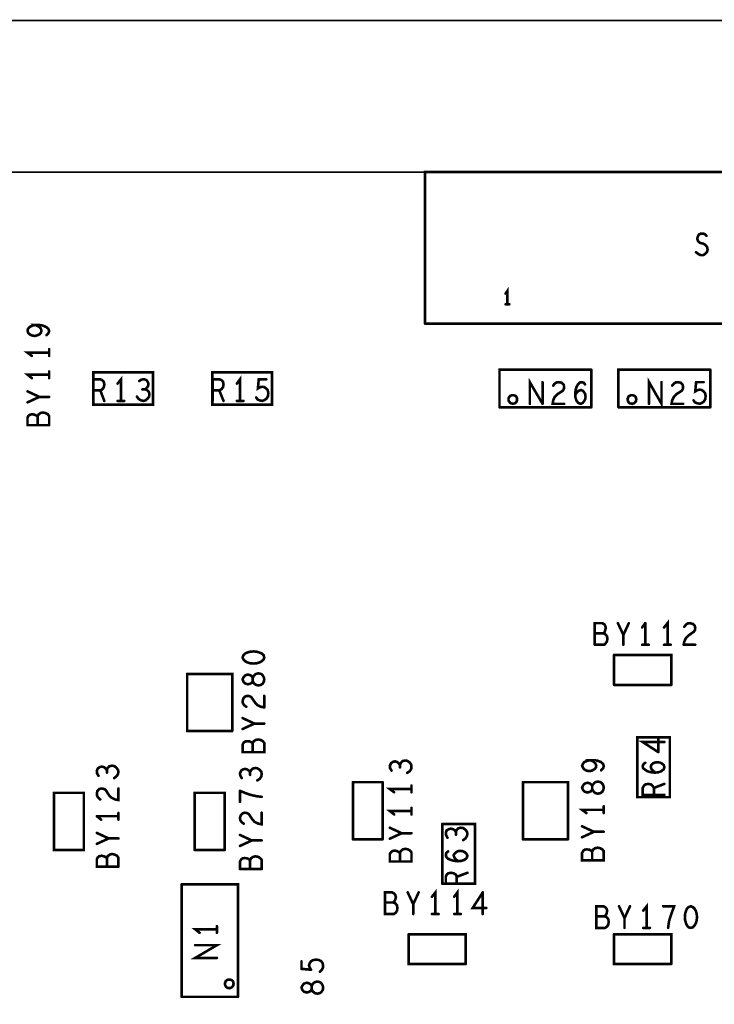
# Model space of a CAD drawing. Extents: x 17.4 to 50.4, y 21.5 to 42.5.
# Tile 27 of 33: x 33.1 to 35.5, y 33.2 to 36.6. Entities that reach past the tile are written whole.
import ezdxf

# ---------------------------------------------------------------- set-up
doc = ezdxf.new("R2010")
doc.units = 0
doc.layers.add('1', color=2, linetype='CONTINUOUS')

msp = doc.modelspace()

# ---------------------------------------------------------------- linework, layer by layer
at = {"layer": '1'}
for points, const_width in [([(33.144, 30.276), (33.135, 30.276), (32.985, 30.276), (24.342, 30.276), (24.342, 36.614), (42.766, 36.614)], 0.006), ([(42.766, 36.089), (24.342, 36.089)], 0.006), ([(34.512, 35.564), (34.512, 36.089), (36.582, 36.089)], 0.009), ([(35.459, 35.805), (35.467, 35.801), (35.475, 35.801), (35.482, 35.805), (35.488, 35.811), (35.491, 35.82), (35.489, 35.829), (35.484, 35.836), (35.476, 35.841), (35.464, 35.844), (35.458, 35.849), (35.455, 35.858), (35.457, 35.866), (35.461, 35.873), (35.468, 35.876), (35.475, 35.876), (35.481, 35.874), (35.487, 35.868)], 0.009), ([(35.451, 35.811), (35.459, 35.805)], 0.009), ([(34.797, 35.631), (34.797, 35.677), (34.791, 35.668)], 0.009), ([(34.804, 35.631), (34.791, 35.631)], 0.009), ([(33.16, 35.521), (33.15, 35.523), (33.142, 35.527), (33.137, 35.532), (33.135, 35.54), (33.137, 35.546), (33.142, 35.552), (33.152, 35.557), (33.163, 35.559)], 0.009), ([(33.16, 35.521), (33.168, 35.523), (33.177, 35.527), (33.182, 35.533), (33.183, 35.54), (33.181, 35.547), (33.175, 35.553), (33.163, 35.559), (33.177, 35.559), (33.188, 35.557), (33.2, 35.552), (33.207, 35.546), (33.21, 35.538), (33.207, 35.53), (33.201, 35.524)], 0.009), ([(36.582, 35.564), (34.512, 35.564)], 0.009), ([(33.21, 35.463), (33.135, 35.463), (33.15, 35.452)], 0.009), ([(33.21, 35.452), (33.21, 35.475)], 0.009), ([(33.21, 35.387), (33.135, 35.387), (33.15, 35.375)], 0.009), ([(33.21, 35.398), (33.21, 35.375)], 0.009), ([(33.57, 35.283), (33.57, 35.395), (33.363, 35.395), (33.363, 35.283), (33.57, 35.283)], 0.009), ([(33.459, 35.296), (33.459, 35.371), (33.447, 35.356)], 0.009), ([(33.982, 35.283), (33.982, 35.395), (33.775, 35.395), (33.775, 35.283), (33.982, 35.283)], 0.009), ([(33.871, 35.296), (33.871, 35.371), (33.86, 35.356)], 0.009), ([(34.77, 35.274), (34.77, 35.404), (35.088, 35.404)], 0.009), ([(35.088, 35.274), (35.088, 35.404)], 0.009), ([(35.182, 35.274), (35.182, 35.404), (35.5, 35.404)], 0.009), ([(35.5, 35.274), (35.5, 35.404)], 0.009), ([(33.363, 35.296), (33.363, 35.371), (33.387, 35.371), (33.394, 35.368), (33.399, 35.363), (33.401, 35.353)], 0.009), ([(33.401, 35.353), (33.399, 35.343), (33.394, 35.336), (33.387, 35.333), (33.401, 35.296)], 0.009), ([(33.551, 35.304), (33.556, 35.311), (33.557, 35.319), (33.555, 35.328), (33.548, 35.334), (33.542, 35.336), (33.547, 35.34), (33.552, 35.346), (33.554, 35.354), (33.552, 35.361), (33.547, 35.368), (33.539, 35.371), (33.53, 35.37), (33.522, 35.365)], 0.009), ([(33.776, 35.296), (33.776, 35.371), (33.799, 35.371), (33.807, 35.368), (33.812, 35.363), (33.814, 35.353)], 0.009), ([(33.814, 35.353), (33.812, 35.343), (33.806, 35.336), (33.799, 35.333), (33.814, 35.296)], 0.009), ([(33.963, 35.304), (33.968, 35.313), (33.969, 35.323), (33.967, 35.333), (33.962, 35.339), (33.955, 35.344), (33.949, 35.345), (33.942, 35.344), (33.933, 35.339), (33.936, 35.371), (33.962, 35.371)], 0.009), ([(34.919, 35.286), (34.875, 35.361), (34.875, 35.286)], 0.009), ([(34.919, 35.286), (34.919, 35.361)], 0.009), ([(34.993, 35.338), (34.994, 35.345), (34.992, 35.353), (34.985, 35.359), (34.976, 35.361), (34.968, 35.36), (34.961, 35.356), (34.956, 35.349)], 0.009), ([(35.062, 35.359), (35.055, 35.361), (35.048, 35.36), (35.042, 35.354), (35.037, 35.345), (35.034, 35.336), (35.032, 35.32), (35.033, 35.308), (35.037, 35.296), (35.043, 35.289), (35.051, 35.286), (35.058, 35.289), (35.063, 35.295), (35.067, 35.303), (35.068, 35.31), (35.067, 35.319), (35.063, 35.326), (35.059, 35.331), (35.052, 35.334), (35.044, 35.331), (35.039, 35.326), (35.032, 35.318)], 0.009), ([(35.062, 35.359), (35.066, 35.353)], 0.009), ([(35.331, 35.361), (35.331, 35.286), (35.288, 35.361), (35.288, 35.286)], 0.009), ([(35.406, 35.286), (35.366, 35.286), (35.368, 35.298), (35.374, 35.31), (35.382, 35.319), (35.401, 35.331), (35.405, 35.338), (35.406, 35.345), (35.404, 35.353), (35.398, 35.359), (35.388, 35.361), (35.38, 35.36), (35.374, 35.356), (35.368, 35.349)], 0.009), ([(35.477, 35.361), (35.451, 35.361), (35.448, 35.329), (35.457, 35.334), (35.464, 35.335), (35.47, 35.334), (35.477, 35.329), (35.482, 35.323), (35.484, 35.313), (35.483, 35.303), (35.478, 35.294), (35.471, 35.289), (35.463, 35.286), (35.454, 35.288), (35.447, 35.291), (35.442, 35.298)], 0.009), ([(33.135, 35.329), (33.176, 35.31), (33.21, 35.31)], 0.009), ([(33.176, 35.31), (33.135, 35.291)], 0.009), ([(33.387, 35.333), (33.363, 35.333)], 0.009), ([(33.551, 35.304), (33.544, 35.298), (33.536, 35.296), (33.528, 35.298), (33.52, 35.303), (33.514, 35.311)], 0.009), ([(33.533, 35.336), (33.542, 35.336)], 0.009), ([(33.799, 35.333), (33.776, 35.333)], 0.009), ([(33.963, 35.304), (33.956, 35.299), (33.948, 35.296), (33.939, 35.298), (33.932, 35.301), (33.927, 35.308)], 0.009), ([(34.801, 35.301), (34.801, 35.304), (34.802, 35.306), (34.803, 35.309), (34.805, 35.311), (34.806, 35.313), (34.809, 35.314), (34.811, 35.315), (34.814, 35.316), (34.816, 35.316), (34.819, 35.316), (34.821, 35.315), (34.824, 35.314), (34.826, 35.313), (34.828, 35.311), (34.829, 35.309), (34.83, 35.306), (34.831, 35.304), (34.831, 35.301), (34.831, 35.299), (34.83, 35.296), (34.829, 35.294), (34.828, 35.292), (34.826, 35.29), (34.824, 35.288), (34.821, 35.287), (34.819, 35.287), (34.816, 35.286), (34.814, 35.287), (34.811, 35.287), (34.809, 35.288), (34.806, 35.29), (34.805, 35.292), (34.803, 35.294), (34.802, 35.296), (34.801, 35.299), (34.801, 35.301)], 0.009), ([(34.97, 35.319), (34.961, 35.31), (34.956, 35.298), (34.954, 35.286), (34.994, 35.286)], 0.009), ([(34.97, 35.319), (34.989, 35.331), (34.993, 35.338)], 0.009), ([(35.214, 35.301), (35.214, 35.304), (35.215, 35.306), (35.216, 35.309), (35.217, 35.311), (35.219, 35.313), (35.221, 35.314), (35.223, 35.315), (35.226, 35.316), (35.229, 35.316), (35.231, 35.316), (35.234, 35.315), (35.236, 35.314), (35.238, 35.313), (35.24, 35.311), (35.242, 35.309), (35.243, 35.306), (35.243, 35.304), (35.244, 35.301), (35.243, 35.299), (35.243, 35.296), (35.242, 35.294), (35.24, 35.292), (35.238, 35.29), (35.236, 35.288), (35.234, 35.287), (35.231, 35.287), (35.229, 35.286), (35.226, 35.287), (35.223, 35.287), (35.221, 35.288), (35.219, 35.29), (35.217, 35.292), (35.216, 35.294), (35.215, 35.296), (35.214, 35.299), (35.214, 35.301)], 0.009), ([(33.47, 35.296), (33.447, 35.296)], 0.009), ([(33.883, 35.296), (33.86, 35.296)], 0.009), ([(34.77, 35.274), (35.088, 35.274)], 0.009), ([(35.5, 35.274), (35.182, 35.274)], 0.009), ([(33.135, 35.212), (33.135, 35.238), (33.138, 35.244), (33.143, 35.248)], 0.009), ([(33.143, 35.248), (33.151, 35.25), (33.16, 35.248), (33.166, 35.245), (33.17, 35.241), (33.172, 35.248), (33.18, 35.254), (33.188, 35.256), (33.197, 35.254), (33.205, 35.25)], 0.009), ([(33.17, 35.241), (33.17, 35.212)], 0.009), ([(33.21, 35.243), (33.205, 35.25)], 0.009), ([(33.21, 35.243), (33.21, 35.212)], 0.009), ([(33.135, 35.212), (33.21, 35.212)], 0.009), ([(35.1, 34.451), (35.1, 34.526), (35.126, 34.526), (35.133, 34.522), (35.136, 34.517), (35.138, 34.51), (35.136, 34.501)], 0.009), ([(35.18, 34.526), (35.199, 34.485), (35.218, 34.526)], 0.009), ([(35.264, 34.511), (35.275, 34.526)], 0.009), ([(35.275, 34.451), (35.275, 34.526)], 0.009), ([(35.34, 34.511), (35.352, 34.526), (35.352, 34.451)], 0.009), ([(35.408, 34.451), (35.41, 34.462), (35.416, 34.475), (35.424, 34.483), (35.443, 34.496), (35.447, 34.502), (35.448, 34.51), (35.446, 34.517), (35.44, 34.523), (35.43, 34.526), (35.422, 34.525), (35.416, 34.521), (35.41, 34.513)], 0.009), ([(35.136, 34.501), (35.134, 34.495), (35.13, 34.491), (35.136, 34.488), (35.142, 34.481), (35.144, 34.472), (35.142, 34.463), (35.138, 34.456), (35.132, 34.451), (35.1, 34.451)], 0.009), ([(35.1, 34.491), (35.13, 34.491)], 0.009), ([(35.199, 34.485), (35.199, 34.451)], 0.009), ([(33.906, 34.427), (33.896, 34.424), (33.889, 34.421), (33.883, 34.415), (33.88, 34.407), (33.883, 34.4), (33.889, 34.394), (33.896, 34.39), (33.906, 34.387), (33.918, 34.386), (33.929, 34.387), (33.939, 34.39)], 0.009), ([(33.906, 34.427), (33.918, 34.428), (33.929, 34.427)], 0.009), ([(33.939, 34.39), (33.946, 34.394), (33.953, 34.4), (33.955, 34.407), (33.953, 34.415), (33.946, 34.421), (33.939, 34.424), (33.929, 34.427)], 0.009), ([(35.264, 34.451), (35.287, 34.451)], 0.009), ([(35.34, 34.451), (35.363, 34.451)], 0.009), ([(35.408, 34.451), (35.448, 34.451)], 0.009), ([(35.365, 34.312), (35.365, 34.416), (35.167, 34.416)], 0.009), ([(35.167, 34.416), (35.167, 34.312)], 0.009), ([(33.844, 34.152), (33.844, 34.35), (33.688, 34.35)], 0.009), ([(33.688, 34.152), (33.688, 34.35)], 0.009), ([(33.913, 34.32), (33.915, 34.326), (33.915, 34.336), (33.913, 34.341), (33.906, 34.346), (33.898, 34.348), (33.889, 34.345), (33.883, 34.338), (33.88, 34.331), (33.883, 34.323), (33.889, 34.317), (33.898, 34.314), (33.906, 34.316), (33.913, 34.32)], 0.009), ([(33.926, 34.35), (33.919, 34.344), (33.915, 34.336), (33.915, 34.326), (33.919, 34.318), (33.926, 34.312), (33.935, 34.31)], 0.009), ([(33.944, 34.312), (33.95, 34.317), (33.954, 34.324), (33.955, 34.331), (33.954, 34.337), (33.95, 34.345), (33.944, 34.35), (33.935, 34.352), (33.926, 34.35)], 0.009), ([(33.935, 34.31), (33.944, 34.312)], 0.009), ([(35.365, 34.312), (35.167, 34.312)], 0.009), ([(33.893, 34.236), (33.885, 34.242), (33.881, 34.249), (33.88, 34.256), (33.883, 34.266), (33.889, 34.272), (33.896, 34.274), (33.904, 34.273)], 0.009), ([(33.904, 34.273), (33.91, 34.27), (33.923, 34.251), (33.931, 34.242), (33.944, 34.236)], 0.009), ([(33.955, 34.234), (33.955, 34.274)], 0.009), ([(33.944, 34.236), (33.955, 34.234)], 0.009), ([(33.88, 34.197), (33.921, 34.178), (33.955, 34.178)], 0.009), ([(33.688, 34.152), (33.844, 34.152)], 0.009), ([(33.921, 34.178), (33.88, 34.159)], 0.009), ([(33.884, 34.112), (33.889, 34.116), (33.896, 34.117), (33.905, 34.116), (33.911, 34.113), (33.915, 34.109), (33.918, 34.116), (33.925, 34.121), (33.934, 34.123), (33.943, 34.121), (33.95, 34.117), (33.955, 34.111), (33.955, 34.079), (33.88, 34.079), (33.88, 34.105), (33.884, 34.112)], 0.009), ([(35.36, 33.923), (35.36, 34.13), (35.247, 34.13), (35.247, 33.923), (35.36, 33.923)], 0.009), ([(35.341, 34.114), (35.266, 34.114), (35.32, 34.079)], 0.009), ([(35.32, 34.079), (35.32, 34.127)], 0.009), ([(33.915, 34.109), (33.915, 34.079)], 0.009), ([(34.396, 34.015), (34.391, 34.023), (34.39, 34.032), (34.394, 34.04), (34.4, 34.045), (34.408, 34.047), (34.415, 34.045), (34.421, 34.04), (34.425, 34.034), (34.428, 34.041), (34.434, 34.048), (34.443, 34.05), (34.45, 34.049), (34.458, 34.044), (34.464, 34.036), (34.465, 34.029), (34.464, 34.02), (34.459, 34.013), (34.45, 34.007)], 0.009), ([(35.104, 34.026), (35.099, 34.02), (35.09, 34.015), (35.081, 34.013), (35.071, 34.015), (35.064, 34.019), (35.059, 34.025), (35.056, 34.032), (35.059, 34.039), (35.064, 34.045), (35.074, 34.049), (35.085, 34.051)], 0.009), ([(35.104, 34.026), (35.105, 34.032), (35.102, 34.04), (35.096, 34.046), (35.085, 34.051), (35.099, 34.051), (35.11, 34.049)], 0.009), ([(35.11, 34.049), (35.121, 34.045), (35.129, 34.038), (35.131, 34.03), (35.129, 34.023), (35.122, 34.016)], 0.009), ([(33.392, 34.029), (33.385, 34.027), (33.378, 34.022), (33.375, 34.014), (33.376, 34.005), (33.381, 33.997)], 0.009), ([(33.41, 34.016), (33.406, 34.022), (33.4, 34.027), (33.392, 34.029)], 0.009), ([(33.435, 33.989), (33.443, 33.995), (33.448, 34.002), (33.45, 34.011), (33.448, 34.018), (33.442, 34.026), (33.435, 34.031), (33.427, 34.032), (33.418, 34.03), (33.412, 34.023), (33.41, 34.016), (33.41, 34.008)], 0.009), ([(33.906, 34.009), (33.902, 34.015), (33.896, 34.019), (33.889, 34.021), (33.881, 34.019), (33.875, 34.015), (33.871, 34.006), (33.872, 33.998), (33.877, 33.989)], 0.009), ([(33.906, 34), (33.906, 34.009), (33.909, 34.016), (33.915, 34.022), (33.924, 34.024)], 0.009), ([(33.924, 34.024), (33.931, 34.023), (33.939, 34.018), (33.945, 34.011), (33.946, 34.003), (33.945, 33.995), (33.94, 33.987), (33.931, 33.981)], 0.009), ([(34.425, 34.026), (34.425, 34.034)], 0.009), ([(35.307, 34.008), (35.291, 34.01), (35.282, 34.013), (35.274, 34.018), (35.267, 34.024), (35.266, 34.031), (35.269, 34.038), (35.275, 34.042)], 0.009), ([(35.307, 34.008), (35.32, 34.009), (35.331, 34.013), (35.339, 34.02), (35.341, 34.027), (35.339, 34.034), (35.332, 34.04), (35.325, 34.043), (35.317, 34.044), (35.309, 34.043), (35.301, 34.04), (35.296, 34.035), (35.294, 34.028), (35.296, 34.021), (35.301, 34.015), (35.31, 34.008)], 0.009), ([(33.391, 33.953), (33.383, 33.951), (33.377, 33.945), (33.375, 33.935), (33.376, 33.928), (33.38, 33.921), (33.387, 33.915)], 0.009), ([(33.391, 33.953), (33.398, 33.952), (33.405, 33.949)], 0.009), ([(33.405, 33.949), (33.417, 33.93), (33.426, 33.921)], 0.009), ([(33.426, 33.921), (33.438, 33.915), (33.45, 33.913), (33.45, 33.953)], 0.009), ([(33.871, 33.945), (33.89, 33.937), (33.904, 33.932), (33.916, 33.929), (33.93, 33.926), (33.946, 33.924)], 0.009), ([(33.871, 33.907), (33.871, 33.945)], 0.009), ([(34.365, 33.975), (34.262, 33.975)], 0.009), ([(34.262, 33.777), (34.262, 33.975)], 0.009), ([(34.365, 33.975), (34.365, 33.777)], 0.009), ([(34.465, 33.951), (34.39, 33.951), (34.405, 33.94)], 0.009), ([(34.465, 33.963), (34.465, 33.94)], 0.009), ([(35.007, 33.777), (35.007, 33.975), (34.851, 33.975)], 0.009), ([(34.851, 33.777), (34.851, 33.975)], 0.009), ([(35.102, 33.975), (35.111, 33.977), (35.12, 33.975), (35.126, 33.97), (35.13, 33.962), (35.131, 33.956), (35.13, 33.949), (35.126, 33.942), (35.12, 33.937), (35.111, 33.935), (35.102, 33.937), (35.095, 33.943), (35.091, 33.951), (35.089, 33.945), (35.082, 33.941), (35.074, 33.939), (35.065, 33.942), (35.059, 33.948), (35.056, 33.956), (35.059, 33.963), (35.065, 33.97), (35.074, 33.973), (35.082, 33.971), (35.089, 33.966), (35.091, 33.961), (35.095, 33.969), (35.102, 33.975)], 0.009), ([(35.091, 33.961), (35.091, 33.951), (35.091, 33.961)], 0.009), ([(35.341, 33.931), (35.266, 33.931), (35.266, 33.955), (35.27, 33.962), (35.275, 33.967), (35.285, 33.969), (35.295, 33.967), (35.301, 33.961), (35.305, 33.955), (35.341, 33.969)], 0.009), ([(35.305, 33.955), (35.305, 33.931)], 0.009), ([(33.33, 33.74), (33.33, 33.938), (33.227, 33.938), (33.227, 33.74), (33.33, 33.74)], 0.009), ([(33.818, 33.74), (33.818, 33.938), (33.714, 33.938), (33.714, 33.74)], 0.009), ([(34.405, 33.863), (34.39, 33.875), (34.465, 33.875)], 0.009), ([(34.465, 33.863), (34.465, 33.886)], 0.009), ([(35.131, 33.879), (35.056, 33.879), (35.071, 33.868)], 0.009), ([(35.131, 33.891), (35.131, 33.868)], 0.009), ([(33.45, 33.857), (33.375, 33.857)], 0.009), ([(33.375, 33.857), (33.39, 33.845)], 0.009), ([(33.45, 33.845), (33.45, 33.868)], 0.009), ([(33.884, 33.831), (33.876, 33.837), (33.872, 33.844), (33.871, 33.851), (33.874, 33.861), (33.88, 33.867), (33.887, 33.869)], 0.009), ([(33.887, 33.869), (33.895, 33.868), (33.901, 33.865), (33.914, 33.846), (33.922, 33.837), (33.935, 33.831)], 0.009), ([(33.946, 33.869), (33.946, 33.829), (33.935, 33.831)], 0.009), ([(34.39, 33.817), (34.431, 33.798)], 0.009), ([(34.572, 33.623), (34.685, 33.623), (34.685, 33.83), (34.572, 33.83)], 0.009), ([(34.572, 33.623), (34.572, 33.83)], 0.009), ([(34.594, 33.812), (34.587, 33.808), (34.584, 33.799), (34.585, 33.791), (34.59, 33.782)], 0.009), ([(34.594, 33.812), (34.601, 33.814), (34.609, 33.812), (34.615, 33.808), (34.619, 33.802), (34.621, 33.809), (34.627, 33.815), (34.636, 33.817), (34.644, 33.816), (34.651, 33.811), (34.657, 33.804), (34.659, 33.796), (34.657, 33.788), (34.652, 33.78), (34.644, 33.774)], 0.009), ([(35.056, 33.822), (35.097, 33.803), (35.131, 33.803)], 0.009), ([(33.375, 33.799), (33.416, 33.78)], 0.009), ([(33.375, 33.761), (33.416, 33.78), (33.45, 33.78)], 0.009), ([(33.871, 33.792), (33.912, 33.773), (33.871, 33.754)], 0.009), ([(33.946, 33.773), (33.912, 33.773)], 0.009), ([(34.262, 33.777), (34.365, 33.777)], 0.009), ([(34.465, 33.798), (34.431, 33.798), (34.39, 33.779)], 0.009), ([(34.619, 33.793), (34.619, 33.802)], 0.009), ([(34.851, 33.777), (35.007, 33.777)], 0.009), ([(35.097, 33.803), (35.056, 33.784)], 0.009), ([(33.818, 33.74), (33.714, 33.74)], 0.009), ([(34.444, 33.744), (34.453, 33.742), (34.46, 33.738), (34.465, 33.731), (34.465, 33.7), (34.39, 33.7), (34.39, 33.726), (34.394, 33.732), (34.399, 33.736), (34.406, 33.738), (34.415, 33.736), (34.421, 33.733), (34.425, 33.729), (34.428, 33.736), (34.435, 33.742), (34.444, 33.744)], 0.009), ([(35.065, 33.741), (35.072, 33.742), (35.081, 33.741), (35.087, 33.738), (35.091, 33.734), (35.094, 33.741), (35.101, 33.746), (35.11, 33.748), (35.119, 33.746), (35.126, 33.742), (35.131, 33.736), (35.131, 33.704), (35.056, 33.704), (35.056, 33.73), (35.06, 33.737), (35.065, 33.741)], 0.009), ([(33.391, 33.72), (33.383, 33.718), (33.378, 33.714), (33.375, 33.708), (33.375, 33.682), (33.45, 33.682)], 0.009), ([(33.41, 33.711), (33.406, 33.715), (33.4, 33.718), (33.391, 33.72)], 0.009), ([(33.45, 33.682), (33.45, 33.713), (33.445, 33.72), (33.437, 33.724), (33.428, 33.726), (33.42, 33.724), (33.412, 33.718), (33.41, 33.711), (33.41, 33.682)], 0.009), ([(33.871, 33.674), (33.871, 33.7), (33.875, 33.707), (33.88, 33.711)], 0.009), ([(33.88, 33.711), (33.887, 33.712), (33.896, 33.711), (33.902, 33.708), (33.906, 33.704), (33.909, 33.711), (33.916, 33.716)], 0.009), ([(33.925, 33.718), (33.916, 33.716)], 0.009), ([(33.925, 33.718), (33.934, 33.716), (33.941, 33.712), (33.946, 33.706), (33.946, 33.674)], 0.009), ([(34.425, 33.729), (34.425, 33.7)], 0.009), ([(34.592, 33.735), (34.586, 33.73), (34.584, 33.724), (34.585, 33.717), (34.591, 33.71)], 0.009), ([(34.626, 33.736), (34.635, 33.737), (34.642, 33.736), (34.65, 33.732), (34.656, 33.726), (34.659, 33.72), (34.656, 33.712), (34.649, 33.706), (34.637, 33.702), (34.625, 33.701), (34.609, 33.703), (34.6, 33.706), (34.591, 33.71)], 0.009), ([(34.611, 33.721), (34.614, 33.727), (34.619, 33.732), (34.626, 33.736)], 0.009), ([(34.611, 33.721), (34.614, 33.713), (34.619, 33.707), (34.627, 33.701)], 0.009), ([(35.091, 33.734), (35.091, 33.704)], 0.009), ([(33.871, 33.674), (33.946, 33.674)], 0.009), ([(33.906, 33.704), (33.906, 33.674)], 0.009), ([(34.592, 33.659), (34.587, 33.655), (34.584, 33.647), (34.584, 33.623)], 0.009), ([(34.612, 33.659), (34.602, 33.661), (34.592, 33.659)], 0.009), ([(34.612, 33.659), (34.619, 33.654), (34.622, 33.647)], 0.009), ([(34.622, 33.623), (34.622, 33.647), (34.659, 33.661)], 0.009), ([(33.669, 33.621), (33.864, 33.621), (33.864, 33.231)], 0.009), ([(33.669, 33.231), (33.669, 33.621)], 0.009), ([(34.659, 33.623), (34.584, 33.623)], 0.009), ([(34.624, 33.518), (34.624, 33.593), (34.613, 33.578)], 0.009), ([(34.398, 33.593), (34.405, 33.589), (34.409, 33.584), (34.411, 33.577), (34.409, 33.568), (34.406, 33.562), (34.402, 33.558), (34.409, 33.555), (34.415, 33.548), (34.416, 33.539), (34.415, 33.53), (34.411, 33.523), (34.404, 33.518), (34.373, 33.518), (34.373, 33.593), (34.398, 33.593)], 0.009), ([(34.452, 33.593), (34.471, 33.552), (34.49, 33.593)], 0.009), ([(34.548, 33.518), (34.548, 33.593), (34.536, 33.578)], 0.009), ([(34.724, 33.539), (34.677, 33.539), (34.712, 33.593)], 0.009), ([(34.712, 33.593), (34.712, 33.518)], 0.009), ([(34.402, 33.558), (34.373, 33.558)], 0.009), ([(34.471, 33.552), (34.471, 33.518)], 0.009), ([(35.136, 33.47), (35.105, 33.47), (35.105, 33.545), (35.13, 33.545)], 0.009), ([(35.13, 33.545), (35.137, 33.541), (35.141, 33.536), (35.143, 33.529), (35.141, 33.52), (35.138, 33.514), (35.134, 33.51), (35.141, 33.507), (35.147, 33.5), (35.148, 33.491), (35.147, 33.482), (35.143, 33.475), (35.136, 33.47)], 0.009), ([(35.184, 33.545), (35.203, 33.504)], 0.009), ([(35.203, 33.47), (35.203, 33.504), (35.222, 33.545)], 0.009), ([(35.268, 33.53), (35.28, 33.545), (35.28, 33.47)], 0.009), ([(35.354, 33.47), (35.356, 33.486), (35.359, 33.5), (35.363, 33.512), (35.368, 33.526), (35.375, 33.545), (35.337, 33.545)], 0.009), ([(35.413, 33.519), (35.416, 33.529), (35.419, 33.536), (35.425, 33.542), (35.433, 33.545), (35.44, 33.542), (35.446, 33.536), (35.45, 33.529), (35.453, 33.519), (35.454, 33.507), (35.453, 33.496), (35.45, 33.486), (35.446, 33.479), (35.44, 33.472), (35.433, 33.47), (35.425, 33.472), (35.419, 33.479), (35.416, 33.486), (35.413, 33.496), (35.412, 33.507), (35.413, 33.519)], 0.009), ([(34.536, 33.518), (34.559, 33.518)], 0.009), ([(34.613, 33.518), (34.636, 33.518)], 0.009), ([(35.134, 33.51), (35.105, 33.51)], 0.009), ([(33.791, 33.453), (33.791, 33.476)], 0.009), ([(35.268, 33.47), (35.291, 33.47)], 0.009), ([(33.731, 33.453), (33.716, 33.465), (33.791, 33.465)], 0.009), ([(34.653, 33.345), (34.653, 33.448), (34.455, 33.448)], 0.009), ([(34.455, 33.448), (34.455, 33.345), (34.653, 33.345)], 0.009), ([(35.365, 33.345), (35.365, 33.448), (35.167, 33.448)], 0.009), ([(35.167, 33.448), (35.167, 33.345), (35.365, 33.345)], 0.009), ([(33.791, 33.366), (33.716, 33.366), (33.791, 33.41), (33.716, 33.41)], 0.009), ([(34.117, 33.325), (34.084, 33.328), (34.084, 33.354)], 0.009), ([(34.117, 33.325), (34.112, 33.334), (34.11, 33.34), (34.112, 33.347)], 0.009), ([(34.112, 33.347), (34.117, 33.354), (34.123, 33.358), (34.133, 33.36), (34.143, 33.359), (34.152, 33.355), (34.157, 33.348), (34.159, 33.339), (34.158, 33.331), (34.154, 33.324), (34.148, 33.318)], 0.009), ([(33.819, 33.276), (33.819, 33.279), (33.82, 33.281), (33.821, 33.284), (33.822, 33.286), (33.824, 33.288), (33.826, 33.289), (33.828, 33.29), (33.831, 33.291), (33.834, 33.291), (33.836, 33.291), (33.839, 33.29), (33.841, 33.289), (33.843, 33.288), (33.845, 33.286), (33.847, 33.284), (33.848, 33.281), (33.848, 33.279), (33.849, 33.276), (33.848, 33.274), (33.848, 33.271), (33.847, 33.269), (33.845, 33.267), (33.843, 33.265), (33.841, 33.263), (33.839, 33.262), (33.836, 33.262), (33.834, 33.261), (33.831, 33.262), (33.828, 33.262), (33.826, 33.263), (33.824, 33.265), (33.822, 33.267), (33.821, 33.269), (33.82, 33.271), (33.819, 33.274), (33.819, 33.276)], 0.009), ([(34.117, 33.252), (34.119, 33.258), (34.119, 33.268), (34.117, 33.273), (34.11, 33.278), (34.102, 33.28), (34.093, 33.277), (34.087, 33.27), (34.084, 33.263), (34.087, 33.255), (34.093, 33.249), (34.102, 33.246), (34.11, 33.248), (34.117, 33.252)], 0.009), ([(34.139, 33.242), (34.148, 33.244), (34.154, 33.249), (34.158, 33.256), (34.159, 33.263), (34.158, 33.269), (34.154, 33.277), (34.148, 33.282), (34.139, 33.284), (34.13, 33.282), (34.123, 33.276), (34.119, 33.268), (34.119, 33.258), (34.123, 33.25), (34.13, 33.244), (34.139, 33.242)], 0.009), ([(33.669, 33.231), (33.864, 33.231)], 0.009)]:
    msp.add_lwpolyline(points, dxfattribs=dict(at, const_width=const_width))
at = {"layer": '1', "const_width": 0.0045}
for points in [[(35.48925, 35.868, 1), (35.48475, 35.868, 1)], [(35.45325, 35.811, 1), (35.44875, 35.811, 1)], [(35.46125, 35.805, 1), (35.45675, 35.805, 1)], [(35.46125, 35.805, 1), (35.45675, 35.805, 1)], [(34.79325, 35.668, 1), (34.78875, 35.668, 1)], [(34.79325, 35.631, 1), (34.78875, 35.631, 1)], [(34.79925, 35.631, 1), (34.79475, 35.631, 1)], [(34.80625, 35.631, 1), (34.80175, 35.631, 1)], [(33.16525, 35.559, 1), (33.16075, 35.559, 1)], [(34.51425, 35.564, 1), (34.50975, 35.564, 1)], [(34.51425, 35.564, 1), (34.50975, 35.564, 1)], [(33.16225, 35.521, 1), (33.15775, 35.521, 1)], [(33.16225, 35.521, 1), (33.15775, 35.521, 1)], [(33.20325, 35.524, 1), (33.19875, 35.524, 1)], [(33.15225, 35.452, 1), (33.14775, 35.452, 1)], [(33.21225, 35.475, 1), (33.20775, 35.475, 1)], [(33.21225, 35.463, 1), (33.20775, 35.463, 1)], [(33.21225, 35.452, 1), (33.20775, 35.452, 1)], [(33.21225, 35.398, 1), (33.20775, 35.398, 1)], [(33.21225, 35.387, 1), (33.20775, 35.387, 1)], [(35.09025, 35.404, 1), (35.08575, 35.404, 1)], [(35.09025, 35.404, 1), (35.08575, 35.404, 1)], [(35.50225, 35.404, 1), (35.49775, 35.404, 1)], [(35.50225, 35.404, 1), (35.49775, 35.404, 1)], [(33.15225, 35.375, 1), (33.14775, 35.375, 1)], [(33.21225, 35.375, 1), (33.20775, 35.375, 1)], [(33.40325, 35.353, 1), (33.39875, 35.353, 1)], [(33.40325, 35.353, 1), (33.39875, 35.353, 1)], [(33.44925, 35.356, 1), (33.44475, 35.356, 1)], [(33.52425, 35.365, 1), (33.51975, 35.365, 1)], [(33.81625, 35.353, 1), (33.81175, 35.353, 1)], [(33.81625, 35.353, 1), (33.81175, 35.353, 1)], [(33.86225, 35.356, 1), (33.85775, 35.356, 1)], [(33.96425, 35.371, 1), (33.95975, 35.371, 1)], [(34.92125, 35.361, 1), (34.91675, 35.361, 1)], [(34.95825, 35.349, 1), (34.95375, 35.349, 1)], [(35.06425, 35.359, 1), (35.05975, 35.359, 1)], [(35.06425, 35.359, 1), (35.05975, 35.359, 1)], [(35.06825, 35.353, 1), (35.06375, 35.353, 1)], [(35.33325, 35.361, 1), (35.32875, 35.361, 1)], [(35.37025, 35.349, 1), (35.36575, 35.349, 1)], [(35.47925, 35.361, 1), (35.47475, 35.361, 1)], [(33.13725, 35.329, 1), (33.13275, 35.329, 1)], [(33.17825, 35.31, 1), (33.17375, 35.31, 1)], [(33.21225, 35.31, 1), (33.20775, 35.31, 1)], [(33.36525, 35.333, 1), (33.36075, 35.333, 1)], [(33.38925, 35.333, 1), (33.38475, 35.333, 1)], [(33.51625, 35.311, 1), (33.51175, 35.311, 1)], [(33.53525, 35.336, 1), (33.53075, 35.336, 1)], [(33.54425, 35.336, 1), (33.53975, 35.336, 1)], [(33.77825, 35.333, 1), (33.77375, 35.333, 1)], [(33.80125, 35.333, 1), (33.79675, 35.333, 1)], [(33.92925, 35.308, 1), (33.92475, 35.308, 1)], [(34.97225, 35.319, 1), (34.96775, 35.319, 1)], [(34.97225, 35.319, 1), (34.96775, 35.319, 1)], [(34.99525, 35.338, 1), (34.99075, 35.338, 1)], [(34.99525, 35.338, 1), (34.99075, 35.338, 1)], [(35.03425, 35.318, 1), (35.02975, 35.318, 1)], [(33.13725, 35.291, 1), (33.13275, 35.291, 1)], [(33.36525, 35.296, 1), (33.36075, 35.296, 1)], [(33.40325, 35.296, 1), (33.39875, 35.296, 1)], [(33.44925, 35.296, 1), (33.44475, 35.296, 1)], [(33.46125, 35.296, 1), (33.45675, 35.296, 1)], [(33.47225, 35.296, 1), (33.46775, 35.296, 1)], [(33.55325, 35.304, 1), (33.54875, 35.304, 1)], [(33.55325, 35.304, 1), (33.54875, 35.304, 1)], [(33.57225, 35.283, 1), (33.56775, 35.283, 1)], [(33.57225, 35.283, 1), (33.56775, 35.283, 1)], [(33.77825, 35.296, 1), (33.77375, 35.296, 1)], [(33.81625, 35.296, 1), (33.81175, 35.296, 1)], [(33.86225, 35.296, 1), (33.85775, 35.296, 1)], [(33.87325, 35.296, 1), (33.86875, 35.296, 1)], [(33.88525, 35.296, 1), (33.88075, 35.296, 1)], [(33.96525, 35.304, 1), (33.96075, 35.304, 1)], [(33.96525, 35.304, 1), (33.96075, 35.304, 1)], [(33.98425, 35.283, 1), (33.97975, 35.283, 1)], [(33.98425, 35.283, 1), (33.97975, 35.283, 1)], [(34.77225, 35.274, 1), (34.76775, 35.274, 1)], [(34.77225, 35.274, 1), (34.76775, 35.274, 1)], [(34.80325, 35.301, 1), (34.79875, 35.301, 1)], [(34.80325, 35.301, 1), (34.79875, 35.301, 1)], [(34.87725, 35.286, 1), (34.87275, 35.286, 1)], [(34.92125, 35.286, 1), (34.91675, 35.286, 1)], [(34.92125, 35.286, 1), (34.91675, 35.286, 1)], [(34.99625, 35.286, 1), (34.99175, 35.286, 1)], [(35.09025, 35.274, 1), (35.08575, 35.274, 1)], [(35.09025, 35.274, 1), (35.08575, 35.274, 1)], [(35.18425, 35.274, 1), (35.17975, 35.274, 1)], [(35.18425, 35.274, 1), (35.17975, 35.274, 1)], [(35.21625, 35.301, 1), (35.21175, 35.301, 1)], [(35.21625, 35.301, 1), (35.21175, 35.301, 1)], [(35.29025, 35.286, 1), (35.28575, 35.286, 1)], [(35.40825, 35.286, 1), (35.40375, 35.286, 1)], [(35.44425, 35.298, 1), (35.43975, 35.298, 1)], [(35.50225, 35.274, 1), (35.49775, 35.274, 1)], [(35.50225, 35.274, 1), (35.49775, 35.274, 1)], [(33.14525, 35.248, 1), (33.14075, 35.248, 1)], [(33.14525, 35.248, 1), (33.14075, 35.248, 1)], [(33.17225, 35.241, 1), (33.16775, 35.241, 1)], [(33.20725, 35.25, 1), (33.20275, 35.25, 1)], [(33.20725, 35.25, 1), (33.20275, 35.25, 1)], [(33.21225, 35.243, 1), (33.20775, 35.243, 1)], [(33.21225, 35.243, 1), (33.20775, 35.243, 1)], [(33.13725, 35.212, 1), (33.13275, 35.212, 1)], [(33.13725, 35.212, 1), (33.13275, 35.212, 1)], [(33.17225, 35.212, 1), (33.16775, 35.212, 1)], [(33.21225, 35.212, 1), (33.20775, 35.212, 1)], [(33.21225, 35.212, 1), (33.20775, 35.212, 1)], [(35.18225, 34.526, 1), (35.17775, 34.526, 1)], [(35.22025, 34.526, 1), (35.21575, 34.526, 1)], [(35.27725, 34.526, 1), (35.27275, 34.526, 1)], [(35.27725, 34.526, 1), (35.27275, 34.526, 1)], [(35.10225, 34.491, 1), (35.09775, 34.491, 1)], [(35.13225, 34.491, 1), (35.12775, 34.491, 1)], [(35.13825, 34.501, 1), (35.13375, 34.501, 1)], [(35.13825, 34.501, 1), (35.13375, 34.501, 1)], [(35.26625, 34.511, 1), (35.26175, 34.511, 1)], [(35.34225, 34.511, 1), (35.33775, 34.511, 1)], [(35.41225, 34.513, 1), (35.40775, 34.513, 1)], [(35.20125, 34.485, 1), (35.19675, 34.485, 1)], [(33.90825, 34.427, 1), (33.90375, 34.427, 1)], [(33.90825, 34.427, 1), (33.90375, 34.427, 1)], [(33.93125, 34.427, 1), (33.92675, 34.427, 1)], [(33.93125, 34.427, 1), (33.92675, 34.427, 1)], [(35.10225, 34.451, 1), (35.09775, 34.451, 1)], [(35.10225, 34.451, 1), (35.09775, 34.451, 1)], [(35.20125, 34.451, 1), (35.19675, 34.451, 1)], [(35.26625, 34.451, 1), (35.26175, 34.451, 1)], [(35.27725, 34.451, 1), (35.27275, 34.451, 1)], [(35.28925, 34.451, 1), (35.28475, 34.451, 1)], [(35.34225, 34.451, 1), (35.33775, 34.451, 1)], [(35.35425, 34.451, 1), (35.34975, 34.451, 1)], [(35.36525, 34.451, 1), (35.36075, 34.451, 1)], [(35.41025, 34.451, 1), (35.40575, 34.451, 1)], [(35.41025, 34.451, 1), (35.40575, 34.451, 1)], [(35.45025, 34.451, 1), (35.44575, 34.451, 1)], [(33.94125, 34.39, 1), (33.93675, 34.39, 1)], [(33.94125, 34.39, 1), (33.93675, 34.39, 1)], [(35.16925, 34.416, 1), (35.16475, 34.416, 1)], [(35.16925, 34.416, 1), (35.16475, 34.416, 1)], [(33.69025, 34.35, 1), (33.68575, 34.35, 1)], [(33.69025, 34.35, 1), (33.68575, 34.35, 1)], [(33.91525, 34.32, 1), (33.91075, 34.32, 1)], [(33.91525, 34.32, 1), (33.91075, 34.32, 1)], [(33.92825, 34.35, 1), (33.92375, 34.35, 1)], [(33.92825, 34.35, 1), (33.92375, 34.35, 1)], [(33.93725, 34.31, 1), (33.93275, 34.31, 1)], [(33.93725, 34.31, 1), (33.93275, 34.31, 1)], [(33.94625, 34.312, 1), (33.94175, 34.312, 1)], [(33.94625, 34.312, 1), (33.94175, 34.312, 1)], [(35.16925, 34.312, 1), (35.16475, 34.312, 1)], [(35.16925, 34.312, 1), (35.16475, 34.312, 1)], [(35.36725, 34.312, 1), (35.36275, 34.312, 1)], [(35.36725, 34.312, 1), (35.36275, 34.312, 1)], [(33.90625, 34.273, 1), (33.90175, 34.273, 1)], [(33.90625, 34.273, 1), (33.90175, 34.273, 1)], [(33.95725, 34.274, 1), (33.95275, 34.274, 1)], [(33.89525, 34.236, 1), (33.89075, 34.236, 1)], [(33.94625, 34.236, 1), (33.94175, 34.236, 1)], [(33.94625, 34.236, 1), (33.94175, 34.236, 1)], [(33.95725, 34.234, 1), (33.95275, 34.234, 1)], [(33.95725, 34.234, 1), (33.95275, 34.234, 1)], [(33.88225, 34.197, 1), (33.87775, 34.197, 1)], [(33.69025, 34.152, 1), (33.68575, 34.152, 1)], [(33.69025, 34.152, 1), (33.68575, 34.152, 1)], [(33.84625, 34.152, 1), (33.84175, 34.152, 1)], [(33.84625, 34.152, 1), (33.84175, 34.152, 1)], [(33.88225, 34.159, 1), (33.87775, 34.159, 1)], [(33.92325, 34.178, 1), (33.91875, 34.178, 1)], [(33.95725, 34.178, 1), (33.95275, 34.178, 1)], [(35.32225, 34.127, 1), (35.31775, 34.127, 1)], [(35.34325, 34.114, 1), (35.33875, 34.114, 1)], [(33.88625, 34.112, 1), (33.88175, 34.112, 1)], [(33.88625, 34.112, 1), (33.88175, 34.112, 1)], [(33.91725, 34.109, 1), (33.91275, 34.109, 1)], [(33.91725, 34.079, 1), (33.91275, 34.079, 1)], [(35.08725, 34.051, 1), (35.08275, 34.051, 1)], [(35.11225, 34.049, 1), (35.10775, 34.049, 1)], [(35.11225, 34.049, 1), (35.10775, 34.049, 1)], [(35.32225, 34.079, 1), (35.31775, 34.079, 1)], [(35.32225, 34.079, 1), (35.31775, 34.079, 1)], [(33.39425, 34.029, 1), (33.38975, 34.029, 1)], [(33.39425, 34.029, 1), (33.38975, 34.029, 1)], [(33.41225, 34.016, 1), (33.40775, 34.016, 1)], [(33.92625, 34.024, 1), (33.92175, 34.024, 1)], [(33.92625, 34.024, 1), (33.92175, 34.024, 1)], [(34.39825, 34.015, 1), (34.39375, 34.015, 1)], [(34.42725, 34.034, 1), (34.42275, 34.034, 1)], [(34.42725, 34.026, 1), (34.42275, 34.026, 1)], [(35.10625, 34.026, 1), (35.10175, 34.026, 1)], [(35.10625, 34.026, 1), (35.10175, 34.026, 1)], [(35.12425, 34.016, 1), (35.11975, 34.016, 1)], [(35.27725, 34.042, 1), (35.27275, 34.042, 1)], [(33.38325, 33.997, 1), (33.37875, 33.997, 1)], [(33.41225, 34.008, 1), (33.40775, 34.008, 1)], [(33.43725, 33.989, 1), (33.43275, 33.989, 1)], [(33.87925, 33.989, 1), (33.87475, 33.989, 1)], [(33.90825, 34.009, 1), (33.90375, 34.009, 1)], [(33.90825, 34, 1), (33.90375, 34, 1)], [(33.93325, 33.981, 1), (33.92875, 33.981, 1)], [(34.45225, 34.007, 1), (34.44775, 34.007, 1)], [(35.30925, 34.008, 1), (35.30475, 34.008, 1)], [(35.30925, 34.008, 1), (35.30475, 34.008, 1)], [(35.31225, 34.008, 1), (35.30775, 34.008, 1)], [(33.39325, 33.953, 1), (33.38875, 33.953, 1)], [(33.39325, 33.953, 1), (33.38875, 33.953, 1)], [(33.40725, 33.949, 1), (33.40275, 33.949, 1)], [(33.40725, 33.949, 1), (33.40275, 33.949, 1)], [(33.45225, 33.953, 1), (33.44775, 33.953, 1)], [(33.87325, 33.945, 1), (33.86875, 33.945, 1)], [(33.87325, 33.945, 1), (33.86875, 33.945, 1)], [(34.26425, 33.975, 1), (34.25975, 33.975, 1)], [(34.26425, 33.975, 1), (34.25975, 33.975, 1)], [(34.36725, 33.975, 1), (34.36275, 33.975, 1)], [(34.36725, 33.975, 1), (34.36275, 33.975, 1)], [(34.46725, 33.963, 1), (34.46275, 33.963, 1)], [(34.46725, 33.951, 1), (34.46275, 33.951, 1)], [(34.85325, 33.975, 1), (34.84875, 33.975, 1)], [(34.85325, 33.975, 1), (34.84875, 33.975, 1)], [(35.09325, 33.961, 1), (35.08875, 33.961, 1)], [(35.09325, 33.961, 1), (35.08875, 33.961, 1)], [(35.10425, 33.975, 1), (35.09975, 33.975, 1)], [(35.10425, 33.975, 1), (35.09975, 33.975, 1)], [(35.30725, 33.955, 1), (35.30275, 33.955, 1)], [(35.34325, 33.969, 1), (35.33875, 33.969, 1)], [(33.38925, 33.915, 1), (33.38475, 33.915, 1)], [(33.42825, 33.921, 1), (33.42375, 33.921, 1)], [(33.42825, 33.921, 1), (33.42375, 33.921, 1)], [(33.94825, 33.924, 1), (33.94375, 33.924, 1)], [(34.40725, 33.94, 1), (34.40275, 33.94, 1)], [(34.46725, 33.94, 1), (34.46275, 33.94, 1)], [(35.30725, 33.931, 1), (35.30275, 33.931, 1)], [(35.34325, 33.931, 1), (35.33875, 33.931, 1)], [(35.36225, 33.923, 1), (35.35775, 33.923, 1)], [(35.36225, 33.923, 1), (35.35775, 33.923, 1)], [(33.87325, 33.907, 1), (33.86875, 33.907, 1)], [(34.46725, 33.886, 1), (34.46275, 33.886, 1)], [(34.46725, 33.875, 1), (34.46275, 33.875, 1)], [(35.13325, 33.891, 1), (35.12875, 33.891, 1)], [(35.13325, 33.879, 1), (35.12875, 33.879, 1)], [(33.37725, 33.857, 1), (33.37275, 33.857, 1)], [(33.37725, 33.857, 1), (33.37275, 33.857, 1)], [(33.39225, 33.845, 1), (33.38775, 33.845, 1)], [(33.45225, 33.868, 1), (33.44775, 33.868, 1)], [(33.45225, 33.857, 1), (33.44775, 33.857, 1)], [(33.45225, 33.845, 1), (33.44775, 33.845, 1)], [(33.88925, 33.869, 1), (33.88475, 33.869, 1)], [(33.88925, 33.869, 1), (33.88475, 33.869, 1)], [(33.94825, 33.869, 1), (33.94375, 33.869, 1)], [(34.40725, 33.863, 1), (34.40275, 33.863, 1)], [(34.46725, 33.863, 1), (34.46275, 33.863, 1)], [(35.07325, 33.868, 1), (35.06875, 33.868, 1)], [(35.13325, 33.868, 1), (35.12875, 33.868, 1)], [(33.88625, 33.831, 1), (33.88175, 33.831, 1)], [(33.93725, 33.831, 1), (33.93275, 33.831, 1)], [(33.93725, 33.831, 1), (33.93275, 33.831, 1)], [(34.39225, 33.817, 1), (34.38775, 33.817, 1)], [(34.57425, 33.83, 1), (34.56975, 33.83, 1)], [(34.57425, 33.83, 1), (34.56975, 33.83, 1)], [(34.59625, 33.812, 1), (34.59175, 33.812, 1)], [(34.59625, 33.812, 1), (34.59175, 33.812, 1)], [(35.05825, 33.822, 1), (35.05375, 33.822, 1)], [(33.37725, 33.799, 1), (33.37275, 33.799, 1)], [(33.41825, 33.78, 1), (33.41375, 33.78, 1)], [(33.45225, 33.78, 1), (33.44775, 33.78, 1)], [(33.87325, 33.792, 1), (33.86875, 33.792, 1)], [(33.91425, 33.773, 1), (33.90975, 33.773, 1)], [(33.94825, 33.773, 1), (33.94375, 33.773, 1)], [(34.26425, 33.777, 1), (34.25975, 33.777, 1)], [(34.26425, 33.777, 1), (34.25975, 33.777, 1)], [(34.36725, 33.777, 1), (34.36275, 33.777, 1)], [(34.36725, 33.777, 1), (34.36275, 33.777, 1)], [(34.39225, 33.779, 1), (34.38775, 33.779, 1)], [(34.43325, 33.798, 1), (34.42875, 33.798, 1)], [(34.46725, 33.798, 1), (34.46275, 33.798, 1)], [(34.59225, 33.782, 1), (34.58775, 33.782, 1)], [(34.62125, 33.802, 1), (34.61675, 33.802, 1)], [(34.62125, 33.793, 1), (34.61675, 33.793, 1)], [(34.64625, 33.774, 1), (34.64175, 33.774, 1)], [(34.85325, 33.777, 1), (34.84875, 33.777, 1)], [(34.85325, 33.777, 1), (34.84875, 33.777, 1)], [(35.00925, 33.777, 1), (35.00475, 33.777, 1)], [(35.00925, 33.777, 1), (35.00475, 33.777, 1)], [(35.05825, 33.784, 1), (35.05375, 33.784, 1)], [(35.09925, 33.803, 1), (35.09475, 33.803, 1)], [(35.13325, 33.803, 1), (35.12875, 33.803, 1)], [(33.33225, 33.74, 1), (33.32775, 33.74, 1)], [(33.33225, 33.74, 1), (33.32775, 33.74, 1)], [(33.37725, 33.761, 1), (33.37275, 33.761, 1)], [(33.71625, 33.74, 1), (33.71175, 33.74, 1)], [(33.71625, 33.74, 1), (33.71175, 33.74, 1)], [(33.82025, 33.74, 1), (33.81575, 33.74, 1)], [(33.82025, 33.74, 1), (33.81575, 33.74, 1)], [(33.87325, 33.754, 1), (33.86875, 33.754, 1)], [(34.44625, 33.744, 1), (34.44175, 33.744, 1)], [(34.44625, 33.744, 1), (34.44175, 33.744, 1)], [(35.06725, 33.741, 1), (35.06275, 33.741, 1)], [(35.06725, 33.741, 1), (35.06275, 33.741, 1)], [(33.39325, 33.72, 1), (33.38875, 33.72, 1)], [(33.39325, 33.72, 1), (33.38875, 33.72, 1)], [(33.41225, 33.711, 1), (33.40775, 33.711, 1)], [(33.88225, 33.711, 1), (33.87775, 33.711, 1)], [(33.88225, 33.711, 1), (33.87775, 33.711, 1)], [(33.91825, 33.716, 1), (33.91375, 33.716, 1)], [(33.91825, 33.716, 1), (33.91375, 33.716, 1)], [(33.92725, 33.718, 1), (33.92275, 33.718, 1)], [(33.92725, 33.718, 1), (33.92275, 33.718, 1)], [(34.42725, 33.729, 1), (34.42275, 33.729, 1)], [(34.59325, 33.71, 1), (34.58875, 33.71, 1)], [(34.59325, 33.71, 1), (34.58875, 33.71, 1)], [(34.59425, 33.735, 1), (34.58975, 33.735, 1)], [(34.61325, 33.721, 1), (34.60875, 33.721, 1)], [(34.61325, 33.721, 1), (34.60875, 33.721, 1)], [(34.62825, 33.736, 1), (34.62375, 33.736, 1)], [(34.62825, 33.736, 1), (34.62375, 33.736, 1)], [(35.09325, 33.734, 1), (35.08875, 33.734, 1)], [(33.41225, 33.682, 1), (33.40775, 33.682, 1)], [(33.45225, 33.682, 1), (33.44775, 33.682, 1)], [(33.45225, 33.682, 1), (33.44775, 33.682, 1)], [(33.87325, 33.674, 1), (33.86875, 33.674, 1)], [(33.87325, 33.674, 1), (33.86875, 33.674, 1)], [(33.90825, 33.704, 1), (33.90375, 33.704, 1)], [(33.90825, 33.674, 1), (33.90375, 33.674, 1)], [(33.94825, 33.674, 1), (33.94375, 33.674, 1)], [(33.94825, 33.674, 1), (33.94375, 33.674, 1)], [(34.42725, 33.7, 1), (34.42275, 33.7, 1)], [(34.62925, 33.701, 1), (34.62475, 33.701, 1)], [(35.09325, 33.704, 1), (35.08875, 33.704, 1)], [(34.59425, 33.659, 1), (34.58975, 33.659, 1)], [(34.59425, 33.659, 1), (34.58975, 33.659, 1)], [(34.61425, 33.659, 1), (34.60975, 33.659, 1)], [(34.61425, 33.659, 1), (34.60975, 33.659, 1)], [(34.62425, 33.647, 1), (34.61975, 33.647, 1)], [(34.66125, 33.661, 1), (34.65675, 33.661, 1)], [(33.67125, 33.621, 1), (33.66675, 33.621, 1)], [(33.67125, 33.621, 1), (33.66675, 33.621, 1)], [(34.57425, 33.623, 1), (34.56975, 33.623, 1)], [(34.57425, 33.623, 1), (34.56975, 33.623, 1)], [(34.58625, 33.623, 1), (34.58175, 33.623, 1)], [(34.58625, 33.623, 1), (34.58175, 33.623, 1)], [(34.62425, 33.623, 1), (34.61975, 33.623, 1)], [(34.66125, 33.623, 1), (34.65675, 33.623, 1)], [(34.40025, 33.593, 1), (34.39575, 33.593, 1)], [(34.40025, 33.593, 1), (34.39575, 33.593, 1)], [(34.45425, 33.593, 1), (34.44975, 33.593, 1)], [(34.49225, 33.593, 1), (34.48775, 33.593, 1)], [(34.53825, 33.578, 1), (34.53375, 33.578, 1)], [(34.61525, 33.578, 1), (34.61075, 33.578, 1)], [(34.71425, 33.593, 1), (34.70975, 33.593, 1)], [(34.71425, 33.593, 1), (34.70975, 33.593, 1)], [(34.37525, 33.558, 1), (34.37075, 33.558, 1)], [(34.40425, 33.558, 1), (34.39975, 33.558, 1)], [(34.47325, 33.552, 1), (34.46875, 33.552, 1)], [(34.72625, 33.539, 1), (34.72175, 33.539, 1)], [(35.13225, 33.545, 1), (35.12775, 33.545, 1)], [(35.13225, 33.545, 1), (35.12775, 33.545, 1)], [(35.18625, 33.545, 1), (35.18175, 33.545, 1)], [(35.22425, 33.545, 1), (35.21975, 33.545, 1)], [(35.33925, 33.545, 1), (35.33475, 33.545, 1)], [(34.47325, 33.518, 1), (34.46875, 33.518, 1)], [(34.53825, 33.518, 1), (34.53375, 33.518, 1)], [(34.55025, 33.518, 1), (34.54575, 33.518, 1)], [(34.56125, 33.518, 1), (34.55675, 33.518, 1)], [(34.61525, 33.518, 1), (34.61075, 33.518, 1)], [(34.62625, 33.518, 1), (34.62175, 33.518, 1)], [(34.63825, 33.518, 1), (34.63375, 33.518, 1)], [(34.71425, 33.518, 1), (34.70975, 33.518, 1)], [(35.10725, 33.51, 1), (35.10275, 33.51, 1)], [(35.13625, 33.51, 1), (35.13175, 33.51, 1)], [(35.20525, 33.504, 1), (35.20075, 33.504, 1)], [(35.27025, 33.53, 1), (35.26575, 33.53, 1)], [(35.41525, 33.519, 1), (35.41075, 33.519, 1)], [(35.41525, 33.519, 1), (35.41075, 33.519, 1)], [(33.79325, 33.476, 1), (33.78875, 33.476, 1)], [(35.13825, 33.47, 1), (35.13375, 33.47, 1)], [(35.13825, 33.47, 1), (35.13375, 33.47, 1)], [(35.20525, 33.47, 1), (35.20075, 33.47, 1)], [(35.27025, 33.47, 1), (35.26575, 33.47, 1)], [(35.28225, 33.47, 1), (35.27775, 33.47, 1)], [(35.29325, 33.47, 1), (35.28875, 33.47, 1)], [(35.35625, 33.47, 1), (35.35175, 33.47, 1)], [(33.73325, 33.453, 1), (33.72875, 33.453, 1)], [(33.79325, 33.465, 1), (33.78875, 33.465, 1)], [(33.79325, 33.453, 1), (33.78875, 33.453, 1)], [(34.45725, 33.448, 1), (34.45275, 33.448, 1)], [(34.45725, 33.448, 1), (34.45275, 33.448, 1)], [(35.16925, 33.448, 1), (35.16475, 33.448, 1)], [(35.16925, 33.448, 1), (35.16475, 33.448, 1)], [(33.71825, 33.41, 1), (33.71375, 33.41, 1)], [(33.79325, 33.366, 1), (33.78875, 33.366, 1)], [(34.08625, 33.354, 1), (34.08175, 33.354, 1)], [(34.11425, 33.347, 1), (34.10975, 33.347, 1)], [(34.11425, 33.347, 1), (34.10975, 33.347, 1)], [(34.65525, 33.345, 1), (34.65075, 33.345, 1)], [(34.65525, 33.345, 1), (34.65075, 33.345, 1)], [(35.36725, 33.345, 1), (35.36275, 33.345, 1)], [(35.36725, 33.345, 1), (35.36275, 33.345, 1)], [(34.11925, 33.325, 1), (34.11475, 33.325, 1)], [(34.11925, 33.325, 1), (34.11475, 33.325, 1)], [(34.15025, 33.318, 1), (34.14575, 33.318, 1)], [(33.82125, 33.276, 1), (33.81675, 33.276, 1)], [(33.82125, 33.276, 1), (33.81675, 33.276, 1)], [(33.67125, 33.231, 1), (33.66675, 33.231, 1)], [(33.67125, 33.231, 1), (33.66675, 33.231, 1)], [(33.86625, 33.231, 1), (33.86175, 33.231, 1)], [(33.86625, 33.231, 1), (33.86175, 33.231, 1)], [(34.11925, 33.252, 1), (34.11475, 33.252, 1)], [(34.11925, 33.252, 1), (34.11475, 33.252, 1)], [(34.14125, 33.242, 1), (34.13675, 33.242, 1)], [(34.14125, 33.242, 1), (34.13675, 33.242, 1)]]:
    msp.add_lwpolyline(points, format="xyb", close=True, dxfattribs=at)

doc.saveas('drawing.dxf')
